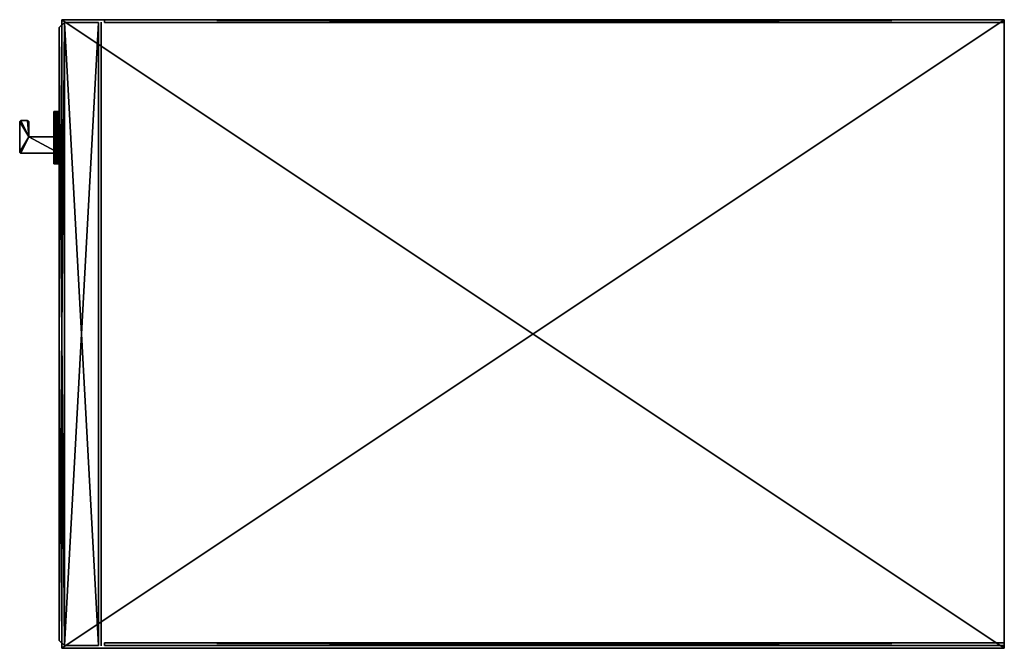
# Model space of a CAD drawing. Header units: inches. Extents: x 491 to 729, y -143 to 65.
# Tile 255 of 256: x 710 to 729, y -46 to -34. Entities that reach past the tile are written whole.
import ezdxf

# ---------------------------------------------------------------- set-up
doc = ezdxf.new("R2010")
doc.units = ezdxf.units.IN
doc.header["$MEASUREMENT"] = 0
doc.layers.add('A-FURN', color=7, linetype='Continuous')
for name, color, linetype, true_color in [('CET color Black', 7, 'Continuous', 0x000000), ('CET color Grey30', 7, 'Continuous', 0x594d3d), ('CET color Grey85', 7, 'Continuous', 0xd8d8d8)]:
    doc.layers.add(name, color=color, linetype=linetype, true_color=true_color)

# ---------------------------------------------------------------- blocks, each defined once
blk = doc.blocks.new('*C42')
at = {"layer": 'CET color Black', "linetype": 'Continuous'}
mesh = blk.add_polyface(dxfattribs=at)
corners = [(2.237, -0.63, 38.309), (1.942, -0.632, 38.309), (1.952, -0.63, 38.309), (1.934, -0.637, 38.309), (1.929, -0.645, 38.309), (1.927, -0.655, 38.309), (1.927, -0.78, 38.309), (1.929, -0.79, 38.309), (1.934, -0.798, 38.309), (1.942, -0.803, 38.309), (1.952, -0.805, 38.309), (2.525, -0.805, 38.309), (2.535, -0.803, 38.309), (2.543, -0.798, 38.309), (2.548, -0.79, 38.309), (2.55, -0.78, 38.309), (2.55, -0.05, 38.309), (2.237, -0.05, 38.309), (2.55, -0.05, 44.059), (2.237, -0.05, 44.059), (2.237, -0.63, 44.059), (2.55, -0.78, 44.059), (2.548, -0.79, 44.059), (2.543, -0.798, 44.059), (2.535, -0.803, 44.059), (2.525, -0.805, 44.059), (1.952, -0.805, 44.059), (1.942, -0.803, 44.059), (1.934, -0.798, 44.059), (1.929, -0.79, 44.059), (1.927, -0.78, 44.059), (1.927, -0.655, 44.059), (1.929, -0.645, 44.059), (1.934, -0.637, 44.059), (1.942, -0.632, 44.059), (1.952, -0.63, 44.059)]
mesh.append_faces([[corners[k] for k in face] for face in [(0, 1, 2, 0), (35, 34, 20, 35)]])
mesh.append_faces([[corners[k] for k in face] for face in [(0, 4, 3, 0), (0, 5, 4, 0), (0, 6, 5, 0), (0, 7, 6, 0), (0, 8, 7, 0), (0, 9, 8, 0), (0, 10, 9, 0), (0, 11, 10, 0), (0, 12, 11, 0), (0, 13, 12, 0), (0, 14, 13, 0), (0, 15, 14, 0), (0, 16, 15, 0)]], dxfattribs={"vtx0": -1, "vtx2": -1, "vtx3": -1})
mesh.append_faces([[corners[k] for k in face] for face in [(0, 3, 1, 0)]], dxfattribs={"vtx0": -1, "vtx3": -1})
mesh.append_faces([[corners[k] for k in face] for face in [(34, 33, 20, 34), (35, 20, 2, 35), (34, 35, 1, 34), (33, 34, 3, 33), (32, 33, 4, 32), (31, 32, 5, 31), (30, 31, 6, 30), (29, 30, 7, 29), (28, 29, 8, 28), (27, 28, 9, 27), (26, 27, 10, 26), (25, 26, 11, 25), (24, 25, 12, 24), (23, 24, 13, 23), (22, 23, 14, 22), (21, 22, 15, 21), (18, 21, 16, 18), (19, 18, 17, 19), (20, 19, 0, 20)]], dxfattribs={"vtx1": -1})
mesh.append_faces([[corners[k] for k in face] for face in [(21, 18, 20, 21), (22, 21, 20, 22), (23, 22, 20, 23), (24, 23, 20, 24), (25, 24, 20, 25), (26, 25, 20, 26), (27, 26, 20, 27), (28, 27, 20, 28), (29, 28, 20, 29), (30, 29, 20, 30), (31, 30, 20, 31), (32, 31, 20, 32), (33, 32, 20, 33)]], dxfattribs={"vtx1": -1, "vtx2": -1})
mesh.append_faces([[corners[k] for k in face] for face in [(0, 17, 16, 0), (18, 19, 20, 18), (20, 0, 2, 20), (35, 2, 1, 35), (34, 1, 3, 34), (33, 3, 4, 33), (32, 4, 5, 32), (31, 5, 6, 31), (30, 6, 7, 30), (29, 7, 8, 29), (28, 8, 9, 28), (27, 9, 10, 27), (26, 10, 11, 26), (25, 11, 12, 25), (24, 12, 13, 24), (23, 13, 14, 23), (22, 14, 15, 22), (21, 15, 16, 21), (18, 16, 17, 18), (19, 17, 0, 19)]], dxfattribs={"vtx2": -1})
at = {"layer": 'CET color Grey30', "linetype": 'Continuous'}
mesh = blk.add_polyface(dxfattribs=at)
corners = [(0.051, 18, 0.055), (0, 18, 0.055), (0, 18, 50.785), (0.051, 18, 50.785), (0, 0.814, 0.055), (0, 0.814, 50.785), (0.051, 0.814, 0.055), (0.051, 0.814, 50.785)]
mesh.append_faces([[corners[k] for k in face] for face in [(0, 2, 3, 0), (1, 5, 2, 1), (1, 6, 4, 1), (5, 3, 2, 5), (4, 7, 5, 4), (6, 3, 7, 6)]], dxfattribs={"vtx0": -1, "vtx3": -1})
mesh.append_faces([[corners[k] for k in face] for face in [(0, 1, 2, 0), (1, 4, 5, 1), (1, 0, 6, 1), (5, 7, 3, 5), (4, 6, 7, 4), (6, 0, 3, 6)]], dxfattribs={"vtx2": -1})
mesh = blk.add_polyface(dxfattribs=at)
corners = [(12, 18, 50.785), (0, 18, 50.785), (0, 18, 51.41), (12, 18, 51.41), (0, 0, 50.785), (0, 0, 51.41), (12, 0, 50.785), (12, 0, 51.41)]
mesh.append_faces([[corners[k] for k in face] for face in [(0, 2, 3, 0), (1, 5, 2, 1), (1, 6, 4, 1), (5, 3, 2, 5), (4, 7, 5, 4), (6, 3, 7, 6)]], dxfattribs={"vtx0": -1, "vtx3": -1})
mesh.append_faces([[corners[k] for k in face] for face in [(0, 1, 2, 0), (1, 4, 5, 1), (1, 0, 6, 1), (5, 7, 3, 5), (4, 6, 7, 4), (6, 0, 3, 6)]], dxfattribs={"vtx2": -1})
mesh = blk.add_polyface(dxfattribs=at)
corners = [(0.05, 18, 0.055), (11.95, 18, 0.055), (11.95, 18, 50.785), (0.05, 18, 50.785)]
mesh.append_faces([[corners[k] for k in face] for face in [(0, 2, 3, 0), (1, 3, 2, 1)]], dxfattribs={"vtx0": -1, "vtx3": -1})
mesh.append_faces([[corners[k] for k in face] for face in [(0, 1, 2, 0), (1, 0, 3, 1)]], dxfattribs={"vtx2": -1})
mesh = blk.add_polyface(dxfattribs=at)
corners = [(11.949, 18, 0.055), (11.898, 18, 0.055), (11.898, 18, 50.785), (11.949, 18, 50.785), (11.898, 0.814, 0.055), (11.898, 0.814, 50.785), (11.949, 0.814, 0.055), (11.949, 0.814, 50.785)]
mesh.append_faces([[corners[k] for k in face] for face in [(0, 2, 3, 0), (1, 5, 2, 1), (1, 6, 4, 1), (5, 3, 2, 5), (4, 7, 5, 4), (6, 3, 7, 6)]], dxfattribs={"vtx0": -1, "vtx3": -1})
mesh.append_faces([[corners[k] for k in face] for face in [(0, 1, 2, 0), (1, 4, 5, 1), (1, 0, 6, 1), (5, 7, 3, 5), (4, 6, 7, 4), (6, 0, 3, 6)]], dxfattribs={"vtx2": -1})
mesh = blk.add_polyface(dxfattribs=at)
corners = [(0.05, 0.75, 0.055), (11.95, 0.75, 0.055), (11.95, 0.75, 3.01), (0.05, 0.75, 3.01)]
mesh.append_faces([[corners[k] for k in face] for face in [(0, 2, 3, 0), (1, 3, 2, 1)]], dxfattribs={"vtx0": -1, "vtx3": -1})
mesh.append_faces([[corners[k] for k in face] for face in [(0, 1, 2, 0), (1, 0, 3, 1)]], dxfattribs={"vtx2": -1})
mesh = blk.add_polyface(dxfattribs=at)
corners = [(11.949, 0.7, 3.01), (0.051, 0.7, 3.01), (0.051, 0.7, 50.66), (11.949, 0.7, 50.66), (0.051, 0.05, 3.01), (0.051, 0.05, 50.66), (11.949, 0.05, 3.01), (11.949, 0.05, 50.66)]
mesh.append_faces([[corners[k] for k in face] for face in [(0, 2, 3, 0), (1, 5, 2, 1), (1, 6, 4, 1), (5, 3, 2, 5), (4, 7, 5, 4), (6, 3, 7, 6)]], dxfattribs={"vtx0": -1, "vtx3": -1})
mesh.append_faces([[corners[k] for k in face] for face in [(0, 1, 2, 0), (1, 4, 5, 1), (1, 0, 6, 1), (5, 7, 3, 5), (4, 6, 7, 4), (6, 0, 3, 6)]], dxfattribs={"vtx2": -1})
mesh = blk.add_polyface(dxfattribs=at)
corners = [(0.051, 0.05, 3.01), (0.051, 0.05, 50.66), (11.949, 0.05, 50.66), (11.949, 0.05, 3.01), (0.151, -0.05, 3.11), (11.849, -0.05, 3.11), (11.849, -0.05, 50.56), (0.151, -0.05, 50.56)]
mesh.append_faces([[corners[k] for k in face] for face in [(0, 2, 3, 0), (4, 6, 7, 4), (0, 5, 4, 0), (3, 6, 5, 3), (2, 7, 6, 2), (1, 4, 7, 1)]], dxfattribs={"vtx0": -1, "vtx3": -1})
mesh.append_faces([[corners[k] for k in face] for face in [(0, 1, 2, 0), (4, 5, 6, 4), (0, 3, 5, 0), (3, 2, 6, 3), (2, 1, 7, 2), (1, 0, 4, 1)]], dxfattribs={"vtx2": -1})
at = {"layer": 'CET color Grey85', "linetype": 'Continuous'}
mesh = blk.add_polyface(dxfattribs=at)
corners = [(1.75, -0.15, 37.682), (1.752, -0.15, 37.638), (2.25, -0.15, 37.182), (1.867, -0.15, 38.003), (1.896, -0.15, 38.036), (1.867, -0.05, 38.003), (1.84, -0.15, 37.969), (1.84, -0.05, 37.969), (1.817, -0.15, 37.932), (1.817, -0.05, 37.932), (1.797, -0.15, 37.893), (1.797, -0.05, 37.893), (1.78, -0.15, 37.853), (1.78, -0.05, 37.853), (1.767, -0.15, 37.811), (1.767, -0.05, 37.811), (1.758, -0.15, 37.769), (1.758, -0.05, 37.769), (1.752, -0.15, 37.726), (1.752, -0.05, 37.726), (1.75, -0.05, 37.682), (1.752, -0.05, 37.638), (1.758, -0.15, 37.595), (1.758, -0.05, 37.595), (1.767, -0.15, 37.553), (1.767, -0.05, 37.553), (1.78, -0.15, 37.511), (1.78, -0.05, 37.511), (1.797, -0.15, 37.471), (1.797, -0.05, 37.471), (1.817, -0.15, 37.432), (1.817, -0.05, 37.432), (1.84, -0.15, 37.395), (1.84, -0.05, 37.395), (1.867, -0.15, 37.361), (1.867, -0.05, 37.361), (1.896, -0.05, 37.328)]
mesh.append_faces([[corners[k] for k in face] for face in [(3, 4, 5, 3), (6, 3, 7, 6), (8, 6, 9, 8), (10, 8, 11, 10), (12, 10, 13, 12), (14, 12, 15, 14), (16, 14, 17, 16), (18, 16, 19, 18), (0, 18, 20, 0), (1, 0, 21, 1), (22, 1, 23, 22), (24, 22, 25, 24), (26, 24, 27, 26), (28, 26, 29, 28), (30, 28, 31, 30), (32, 30, 33, 32), (34, 32, 35, 34)]], dxfattribs={"vtx1": -1})
mesh.append_faces([[corners[k] for k in face] for face in [(0, 1, 2, 0)]], dxfattribs={"vtx1": -1, "vtx2": -1})
mesh.append_faces([[corners[k] for k in face] for face in [(3, 5, 7, 3), (6, 7, 9, 6), (8, 9, 11, 8), (10, 11, 13, 10), (12, 13, 15, 12), (14, 15, 17, 14), (16, 17, 19, 16), (18, 19, 20, 18), (0, 20, 21, 0), (1, 21, 23, 1), (22, 23, 25, 22), (24, 25, 27, 24), (26, 27, 29, 26), (28, 29, 31, 28), (30, 31, 33, 30), (32, 33, 35, 32), (34, 35, 36, 34)]], dxfattribs={"vtx2": -1})
mesh = blk.add_polyface(dxfattribs=at)
corners = [(2.25, -0.05, 37.182), (1.75, -0.05, 37.682), (1.752, -0.05, 37.726), (1.752, -0.05, 37.638), (1.758, -0.05, 37.595), (1.896, -0.15, 37.328), (1.929, -0.15, 37.299), (2.25, -0.15, 37.182), (1.867, -0.15, 37.361), (1.84, -0.15, 37.395), (1.817, -0.15, 37.432), (1.797, -0.15, 37.471), (1.78, -0.15, 37.511), (1.767, -0.15, 37.553), (1.758, -0.15, 37.595), (1.752, -0.15, 37.638), (1.752, -0.15, 37.726), (1.75, -0.15, 37.682), (1.758, -0.15, 37.769), (1.767, -0.15, 37.811), (1.78, -0.15, 37.853), (1.797, -0.15, 37.893), (1.817, -0.15, 37.932), (1.84, -0.15, 37.969), (1.867, -0.15, 38.003), (1.896, -0.15, 38.036), (1.929, -0.15, 38.065), (1.963, -0.15, 38.092), (2, -0.15, 38.115), (1.963, -0.05, 38.092), (2, -0.05, 38.115), (1.929, -0.05, 38.065), (1.896, -0.05, 38.036), (1.867, -0.05, 38.003), (1.896, -0.05, 37.328), (1.929, -0.05, 37.299), (1.963, -0.15, 37.272), (1.963, -0.05, 37.272), (2, -0.15, 37.249), (2, -0.05, 37.249)]
mesh.append_faces([[corners[k] for k in face] for face in [(0, 1, 2, 0), (0, 3, 1, 0), (0, 4, 3, 0)]], dxfattribs={"vtx0": -1, "vtx2": -1, "vtx3": -1})
mesh.append_faces([[corners[k] for k in face] for face in [(27, 28, 29, 27), (26, 27, 31, 26), (25, 26, 32, 25), (5, 8, 34, 5), (6, 5, 35, 6), (36, 6, 37, 36), (38, 36, 39, 38)]], dxfattribs={"vtx1": -1})
mesh.append_faces([[corners[k] for k in face] for face in [(5, 6, 7, 5), (8, 5, 7, 8), (9, 8, 7, 9), (10, 9, 7, 10), (11, 10, 7, 11), (12, 11, 7, 12), (13, 12, 7, 13), (14, 13, 7, 14), (15, 14, 7, 15), (16, 17, 7, 16), (18, 16, 7, 18), (19, 18, 7, 19), (20, 19, 7, 20), (21, 20, 7, 21), (22, 21, 7, 22), (23, 22, 7, 23), (24, 23, 7, 24), (25, 24, 7, 25), (26, 25, 7, 26)]], dxfattribs={"vtx1": -1, "vtx2": -1})
mesh.append_faces([[corners[k] for k in face] for face in [(28, 30, 29, 28), (27, 29, 31, 27), (26, 31, 32, 26), (25, 32, 33, 25), (5, 34, 35, 5), (6, 35, 37, 6), (36, 37, 39, 36)]], dxfattribs={"vtx2": -1})
mesh = blk.add_polyface(dxfattribs=at)
corners = [(2.25, -0.05, 37.182), (1.929, -0.05, 38.065), (1.963, -0.05, 38.092), (1.896, -0.05, 38.036), (1.867, -0.05, 38.003), (1.84, -0.05, 37.969), (1.817, -0.05, 37.932), (1.797, -0.05, 37.893), (1.78, -0.05, 37.853), (1.767, -0.05, 37.811), (1.758, -0.05, 37.769), (1.752, -0.05, 37.726), (1.767, -0.05, 37.553), (1.758, -0.05, 37.595), (1.78, -0.05, 37.511), (1.797, -0.05, 37.471), (1.817, -0.05, 37.432), (1.84, -0.05, 37.395), (1.867, -0.05, 37.361), (1.896, -0.05, 37.328), (1.929, -0.05, 37.299), (1.963, -0.05, 37.272), (2, -0.15, 37.249), (2.039, -0.15, 37.229), (2.25, -0.15, 37.182), (1.963, -0.15, 37.272), (1.929, -0.15, 37.299), (1.963, -0.15, 38.092), (1.929, -0.15, 38.065), (2, -0.15, 38.115), (2.039, -0.15, 38.135), (2.079, -0.15, 38.152), (2.121, -0.15, 38.165), (2.079, -0.05, 38.152), (2.039, -0.05, 38.135), (2, -0.05, 38.115), (2.039, -0.05, 37.229), (2, -0.05, 37.249), (2.079, -0.15, 37.212), (2.079, -0.05, 37.212), (2.121, -0.05, 37.199)]
mesh.append_faces([[corners[k] for k in face] for face in [(0, 1, 2, 0), (0, 3, 1, 0), (0, 4, 3, 0), (0, 5, 4, 0), (0, 6, 5, 0), (0, 7, 6, 0), (0, 8, 7, 0), (0, 9, 8, 0), (0, 10, 9, 0), (0, 11, 10, 0), (0, 12, 13, 0), (0, 14, 12, 0), (0, 15, 14, 0), (0, 16, 15, 0), (0, 17, 16, 0), (0, 18, 17, 0), (0, 19, 18, 0), (0, 20, 19, 0), (0, 21, 20, 0)]], dxfattribs={"vtx0": -1, "vtx2": -1, "vtx3": -1})
mesh.append_faces([[corners[k] for k in face] for face in [(31, 32, 33, 31), (30, 31, 34, 30), (29, 30, 35, 29), (23, 22, 36, 23), (38, 23, 39, 38)]], dxfattribs={"vtx1": -1})
mesh.append_faces([[corners[k] for k in face] for face in [(25, 22, 24, 25), (26, 25, 24, 26), (27, 28, 24, 27), (29, 27, 24, 29), (30, 29, 24, 30)]], dxfattribs={"vtx1": -1, "vtx2": -1})
mesh.append_faces([[corners[k] for k in face] for face in [(22, 23, 24, 22), (31, 33, 34, 31), (30, 34, 35, 30), (22, 37, 36, 22), (23, 36, 39, 23), (38, 39, 40, 38)]], dxfattribs={"vtx2": -1})
mesh = blk.add_polyface(dxfattribs=at)
corners = [(2.25, -0.05, 37.182), (2.206, -0.05, 38.18), (2.25, -0.05, 38.182), (2.163, -0.05, 38.174), (2.121, -0.05, 38.165), (2.079, -0.05, 38.152), (2.039, -0.05, 38.135), (2, -0.05, 38.115), (1.963, -0.05, 38.092), (2, -0.05, 37.249), (1.963, -0.05, 37.272), (2.039, -0.05, 37.229), (2.079, -0.05, 37.212), (2.121, -0.05, 37.199), (2.163, -0.05, 37.19), (2.206, -0.05, 37.184), (2.163, -0.15, 37.19), (2.206, -0.15, 37.184), (2.25, -0.15, 37.182), (2.121, -0.15, 37.199), (2.079, -0.15, 37.212), (2.039, -0.15, 37.229), (2.079, -0.15, 38.152), (2.039, -0.15, 38.135), (2.121, -0.15, 38.165), (2.163, -0.15, 38.174), (2.206, -0.15, 38.18), (2.25, -0.15, 38.182)]
mesh.append_faces([[corners[k] for k in face] for face in [(21, 20, 18, 21)]])
mesh.append_faces([[corners[k] for k in face] for face in [(0, 1, 2, 0), (0, 3, 1, 0), (0, 4, 3, 0), (0, 5, 4, 0), (0, 6, 5, 0), (0, 7, 6, 0), (0, 8, 7, 0), (0, 9, 10, 0), (0, 11, 9, 0), (0, 14, 13, 0)]], dxfattribs={"vtx0": -1, "vtx2": -1, "vtx3": -1})
mesh.append_faces([[corners[k] for k in face] for face in [(0, 13, 12, 0)]], dxfattribs={"vtx0": -1, "vtx3": -1})
mesh.append_faces([[corners[k] for k in face] for face in [(20, 19, 18, 20), (26, 27, 1, 26), (25, 26, 3, 25), (24, 25, 4, 24), (19, 20, 13, 19), (16, 19, 14, 16), (17, 16, 15, 17), (18, 17, 0, 18)]], dxfattribs={"vtx1": -1})
mesh.append_faces([[corners[k] for k in face] for face in [(19, 16, 18, 19), (22, 23, 18, 22), (24, 22, 18, 24), (25, 24, 18, 25), (26, 25, 18, 26), (27, 26, 18, 27)]], dxfattribs={"vtx1": -1, "vtx2": -1})
mesh.append_faces([[corners[k] for k in face] for face in [(0, 12, 11, 0), (0, 15, 14, 0), (16, 17, 18, 16), (27, 2, 1, 27), (26, 1, 3, 26), (25, 3, 4, 25), (24, 4, 5, 24), (19, 13, 14, 19), (16, 14, 15, 16), (17, 15, 0, 17)]], dxfattribs={"vtx2": -1})
mesh = blk.add_polyface(dxfattribs=at)
corners = [(2.25, -0.05, 37.182), (2.337, -0.05, 37.19), (2.294, -0.05, 37.184), (2.379, -0.05, 37.199), (2.421, -0.05, 37.212), (2.461, -0.05, 37.229), (2.5, -0.05, 37.249), (2.537, -0.05, 37.272), (2.5, -0.05, 38.115), (2.537, -0.05, 38.092), (2.461, -0.05, 38.135), (2.421, -0.05, 38.152), (2.379, -0.05, 38.165), (2.337, -0.05, 38.174), (2.294, -0.05, 38.18), (2.25, -0.05, 38.182), (2.294, -0.15, 38.18), (2.25, -0.15, 38.182), (2.25, -0.15, 37.182), (2.337, -0.15, 38.174), (2.379, -0.15, 38.165), (2.421, -0.15, 38.152), (2.421, -0.15, 37.212), (2.461, -0.15, 37.229), (2.379, -0.15, 37.199), (2.337, -0.15, 37.19), (2.294, -0.15, 37.184)]
mesh.append_faces([[corners[k] for k in face] for face in [(0, 3, 1, 0), (0, 6, 5, 0), (0, 7, 6, 0), (0, 8, 9, 0), (0, 10, 8, 0), (0, 11, 10, 0), (0, 12, 11, 0), (0, 13, 12, 0), (0, 14, 13, 0), (0, 15, 14, 0)]], dxfattribs={"vtx0": -1, "vtx2": -1, "vtx3": -1})
mesh.append_faces([[corners[k] for k in face] for face in [(0, 1, 2, 0), (0, 5, 4, 0)]], dxfattribs={"vtx0": -1, "vtx3": -1})
mesh.append_faces([[corners[k] for k in face] for face in [(22, 23, 18, 22), (26, 25, 18, 26), (26, 18, 2, 26), (25, 26, 1, 25), (24, 25, 3, 24), (20, 21, 12, 20), (19, 20, 13, 19), (16, 19, 14, 16), (17, 16, 15, 17)]], dxfattribs={"vtx1": -1})
mesh.append_faces([[corners[k] for k in face] for face in [(16, 17, 18, 16), (19, 16, 18, 19), (20, 19, 18, 20), (21, 20, 18, 21), (25, 24, 18, 25)]], dxfattribs={"vtx1": -1, "vtx2": -1})
mesh.append_faces([[corners[k] for k in face] for face in [(0, 4, 3, 0), (24, 22, 18, 24), (18, 0, 2, 18), (26, 2, 1, 26), (25, 1, 3, 25), (24, 3, 4, 24), (20, 12, 13, 20), (19, 13, 14, 19), (16, 14, 15, 16)]], dxfattribs={"vtx2": -1})
mesh = blk.add_polyface(dxfattribs=at)
corners = [(2.25, -0.05, 37.182), (2.571, -0.05, 37.299), (2.537, -0.05, 37.272), (2.604, -0.05, 37.328), (2.633, -0.05, 37.361), (2.66, -0.05, 37.395), (2.683, -0.05, 37.432), (2.703, -0.05, 37.471), (2.72, -0.05, 37.511), (2.733, -0.05, 37.553), (2.742, -0.05, 37.595), (2.748, -0.05, 37.638), (2.733, -0.05, 37.811), (2.742, -0.05, 37.769), (2.72, -0.05, 37.853), (2.703, -0.05, 37.893), (2.683, -0.05, 37.932), (2.66, -0.05, 37.969), (2.633, -0.05, 38.003), (2.604, -0.05, 38.036), (2.571, -0.05, 38.065), (2.537, -0.05, 38.092), (2.461, -0.15, 38.135), (2.421, -0.15, 38.152), (2.25, -0.15, 37.182), (2.5, -0.15, 38.115), (2.537, -0.15, 38.092), (2.571, -0.15, 38.065), (2.537, -0.15, 37.272), (2.571, -0.15, 37.299), (2.5, -0.15, 37.249), (2.461, -0.15, 37.229), (2.421, -0.15, 37.212), (2.379, -0.15, 37.199), (2.421, -0.05, 37.212), (2.461, -0.05, 37.229), (2.5, -0.05, 37.249), (2.461, -0.05, 38.135), (2.5, -0.05, 38.115), (2.421, -0.05, 38.152), (2.379, -0.05, 38.165)]
mesh.append_faces([[corners[k] for k in face] for face in [(0, 1, 2, 0), (0, 3, 1, 0), (0, 4, 3, 0), (0, 5, 4, 0), (0, 6, 5, 0), (0, 7, 6, 0), (0, 8, 7, 0), (0, 9, 8, 0), (0, 10, 9, 0), (0, 11, 10, 0), (0, 12, 13, 0), (0, 14, 12, 0), (0, 15, 14, 0), (0, 16, 15, 0), (0, 17, 16, 0), (0, 18, 17, 0), (0, 19, 18, 0), (0, 20, 19, 0), (0, 21, 20, 0)]], dxfattribs={"vtx0": -1, "vtx2": -1, "vtx3": -1})
mesh.append_faces([[corners[k] for k in face] for face in [(32, 33, 34, 32), (31, 32, 35, 31), (30, 31, 36, 30), (22, 25, 37, 22), (23, 22, 39, 23)]], dxfattribs={"vtx1": -1})
mesh.append_faces([[corners[k] for k in face] for face in [(22, 23, 24, 22), (25, 22, 24, 25), (26, 25, 24, 26), (27, 26, 24, 27), (28, 29, 24, 28), (30, 28, 24, 30), (31, 30, 24, 31)]], dxfattribs={"vtx1": -1, "vtx2": -1})
mesh.append_faces([[corners[k] for k in face] for face in [(32, 34, 35, 32), (31, 35, 36, 31), (25, 38, 37, 25), (22, 37, 39, 22), (23, 39, 40, 23)]], dxfattribs={"vtx2": -1})
mesh = blk.add_polyface(dxfattribs=at)
corners = [(2.25, -0.05, 37.182), (2.75, -0.05, 37.682), (2.748, -0.05, 37.638), (2.748, -0.05, 37.726), (2.742, -0.05, 37.769), (2.604, -0.15, 38.036), (2.571, -0.15, 38.065), (2.25, -0.15, 37.182), (2.633, -0.15, 38.003), (2.66, -0.15, 37.969), (2.683, -0.15, 37.932), (2.703, -0.15, 37.893), (2.72, -0.15, 37.853), (2.733, -0.15, 37.811), (2.742, -0.15, 37.769), (2.748, -0.15, 37.726), (2.742, -0.15, 37.595), (2.748, -0.15, 37.638), (2.733, -0.15, 37.553), (2.72, -0.15, 37.511), (2.703, -0.15, 37.471), (2.683, -0.15, 37.432), (2.66, -0.15, 37.395), (2.633, -0.15, 37.361), (2.604, -0.15, 37.328), (2.571, -0.15, 37.299), (2.537, -0.15, 37.272), (2.5, -0.15, 37.249), (2.537, -0.05, 37.272), (2.5, -0.05, 37.249), (2.571, -0.05, 37.299), (2.604, -0.05, 37.328), (2.633, -0.05, 37.361), (2.604, -0.05, 38.036), (2.571, -0.05, 38.065), (2.537, -0.15, 38.092), (2.537, -0.05, 38.092), (2.5, -0.15, 38.115), (2.5, -0.05, 38.115)]
mesh.append_faces([[corners[k] for k in face] for face in [(0, 1, 2, 0), (0, 3, 1, 0), (0, 4, 3, 0)]], dxfattribs={"vtx0": -1, "vtx2": -1, "vtx3": -1})
mesh.append_faces([[corners[k] for k in face] for face in [(26, 27, 28, 26), (25, 26, 30, 25), (24, 25, 31, 24), (5, 8, 33, 5), (6, 5, 34, 6), (35, 6, 36, 35), (37, 35, 38, 37)]], dxfattribs={"vtx1": -1})
mesh.append_faces([[corners[k] for k in face] for face in [(5, 6, 7, 5), (8, 5, 7, 8), (9, 8, 7, 9), (10, 9, 7, 10), (11, 10, 7, 11), (12, 11, 7, 12), (13, 12, 7, 13), (14, 13, 7, 14), (15, 14, 7, 15), (16, 17, 7, 16), (18, 16, 7, 18), (19, 18, 7, 19), (20, 19, 7, 20), (21, 20, 7, 21), (22, 21, 7, 22), (23, 22, 7, 23), (24, 23, 7, 24), (25, 24, 7, 25)]], dxfattribs={"vtx1": -1, "vtx2": -1})
mesh.append_faces([[corners[k] for k in face] for face in [(27, 29, 28, 27), (26, 28, 30, 26), (25, 30, 31, 25), (24, 31, 32, 24), (5, 33, 34, 5), (6, 34, 36, 6), (35, 36, 38, 35)]], dxfattribs={"vtx2": -1})
mesh = blk.add_polyface(dxfattribs=at)
corners = [(2.75, -0.15, 37.682), (2.748, -0.15, 37.726), (2.25, -0.15, 37.182), (2.748, -0.15, 37.638), (2.633, -0.15, 37.361), (2.604, -0.15, 37.328), (2.633, -0.05, 37.361), (2.66, -0.15, 37.395), (2.66, -0.05, 37.395), (2.683, -0.15, 37.432), (2.683, -0.05, 37.432), (2.703, -0.15, 37.471), (2.703, -0.05, 37.471), (2.72, -0.15, 37.511), (2.72, -0.05, 37.511), (2.733, -0.15, 37.553), (2.733, -0.05, 37.553), (2.742, -0.15, 37.595), (2.742, -0.05, 37.595), (2.748, -0.05, 37.638), (2.75, -0.05, 37.682), (2.748, -0.05, 37.726), (2.742, -0.15, 37.769), (2.742, -0.05, 37.769), (2.733, -0.15, 37.811), (2.733, -0.05, 37.811), (2.72, -0.15, 37.853), (2.72, -0.05, 37.853), (2.703, -0.15, 37.893), (2.703, -0.05, 37.893), (2.683, -0.15, 37.932), (2.683, -0.05, 37.932), (2.66, -0.15, 37.969), (2.66, -0.05, 37.969), (2.633, -0.15, 38.003), (2.633, -0.05, 38.003), (2.604, -0.05, 38.036)]
mesh.append_faces([[corners[k] for k in face] for face in [(4, 5, 6, 4), (7, 4, 8, 7), (9, 7, 10, 9), (11, 9, 12, 11), (13, 11, 14, 13), (15, 13, 16, 15), (17, 15, 18, 17), (3, 17, 19, 3), (0, 3, 20, 0), (1, 0, 21, 1), (22, 1, 23, 22), (24, 22, 25, 24), (26, 24, 27, 26), (28, 26, 29, 28), (30, 28, 31, 30), (32, 30, 33, 32), (34, 32, 35, 34)]], dxfattribs={"vtx1": -1})
mesh.append_faces([[corners[k] for k in face] for face in [(0, 1, 2, 0), (3, 0, 2, 3)]], dxfattribs={"vtx1": -1, "vtx2": -1})
mesh.append_faces([[corners[k] for k in face] for face in [(4, 6, 8, 4), (7, 8, 10, 7), (9, 10, 12, 9), (11, 12, 14, 11), (13, 14, 16, 13), (15, 16, 18, 15), (17, 18, 19, 17), (3, 19, 20, 3), (0, 20, 21, 0), (1, 21, 23, 1), (22, 23, 25, 22), (24, 25, 27, 24), (26, 27, 29, 26), (28, 29, 31, 28), (30, 31, 33, 30), (32, 33, 35, 32), (34, 35, 36, 34)]], dxfattribs={"vtx2": -1})
blk = doc.blocks.new('*C79')
at = {"layer": 'A-FURN', "linetype": 'Continuous', "rotation": 269.999999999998}
blk.add_blockref('*C42', (711.062, -34.156, 0), dxfattribs=at)

msp = doc.modelspace()

# ---------------------------------------------------------------- block references
at = {"layer": 'A-FURN', "linetype": 'Continuous'}
msp.add_blockref('*C79', (0, 0), dxfattribs=at)

doc.saveas('drawing.dxf')
